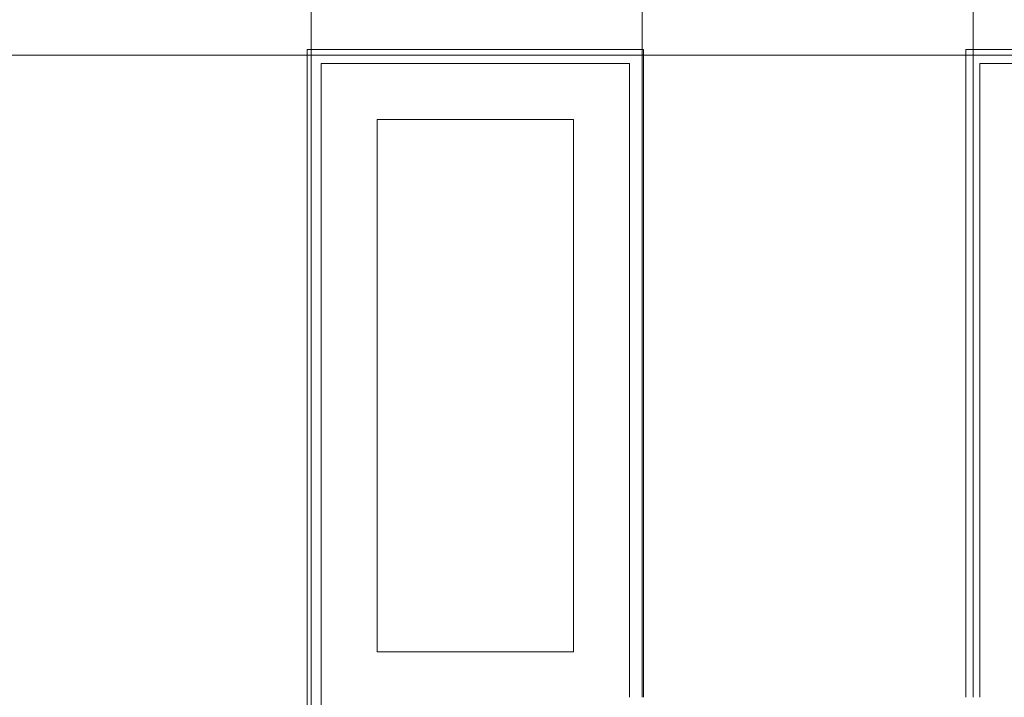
# Model space of a CAD drawing. Header units: inches. Extents: x 10 to 643, y -369 to 487.
# Tile 37 of 40: x 356 to 427, y 338 to 386. Entities that reach past the tile are written whole.
import ezdxf

# ---------------------------------------------------------------- set-up
doc = ezdxf.new("R2010")
doc.units = ezdxf.units.IN
doc.header["$MEASUREMENT"] = 0
for name, color, linetype, lineweight in [('A-CLNG', 13, 'Continuous', 9), ('A-CLNG-PATT', 13, 'Continuous', 9), ('E-LITE-EQPM', 6, 'Continuous', 9)]:
    doc.layers.add(name, color=color, linetype=linetype, lineweight=lineweight)

# ---------------------------------------------------------------- blocks, each defined once
blk = doc.blocks.new('Recessed Fluorescent Light - Default 1-V1-Main Floor')
at = {"layer": 'E-LITE-EQPM'}
for p, q in [((-24, -9.75), (-24, 12)), ((-24, 12), (24, 12)), ((24, 12), (24, 0)), ((23, 11), (-23, 11)), ((-23, 11), (-23, -9.75)), ((23, 0), (23, 11)), ((-19, -7), (-19, 7)), ((-19, 7), (19, 7)), ((19, 7), (19, -7)), ((23, -11), (23, 0)), ((24, 0), (24, -12)), ((19, -7), (-19, -7)), ((-22.25, -11), (23, -11)), ((24, -12), (-22.25, -12))]:
    blk.add_line(p, q, dxfattribs=at)
blk = doc.blocks.new('Recessed Fluorescent Light - Default 1-V2-Main Floor')
at = {"layer": 'E-LITE-EQPM'}
for p, q in [((-22.25, 12), (24, 12)), ((24, 12), (24, 0)), ((23, 11), (-22.25, 11)), ((23, 0), (23, 11)), ((-24, -12), (-24, 9.25)), ((-23, 9.25), (-23, -11)), ((-19, -7), (-19, 7)), ((-19, 7), (19, 7)), ((19, 7), (19, -7)), ((23, -11), (23, 0)), ((24, 0), (24, -12)), ((19, -7), (-19, -7)), ((-23, -11), (23, -11)), ((24, -12), (-24, -12))]:
    blk.add_line(p, q, dxfattribs=at)

msp = doc.modelspace()

# ---------------------------------------------------------------- hatches: boundary and pattern name
at = {"layer": 'A-CLNG-PATT', "lineweight": 18}
h = msp.add_hatch(dxfattribs=at)
h.set_pattern_fill('FP_5', color=256, style=0, pattern_type=2)
h.set_pattern_definition([(90, (448.12, 336.697), (23.622, -1e-15), []), (0, (448.12, 336.697), (0, -47.244), [])])
h.paths.add_polyline_path([(470.614, 279.25), (471.742, 279.254), (471.742, 444), (235.75, 444), (235.75, 279.25), (447.25, 279.25)], flags=0)
h.paths.add_polyline_path([(398.742, 310.125), (398.742, 337.375), (377.992, 337.375), (377.992, 383.375), (399.992, 383.375), (399.992, 338.125), (424.992, 338.125), (424.992, 383.375), (446.992, 383.375), (446.992, 337.375), (426.742, 337.375), (426.742, 310.125), (399.242, 310.125)], flags=0)
h.paths.add_polyline_path([(352.992, 337.375), (330.992, 337.375), (330.992, 383.375), (352.992, 383.375), (352.992, 380.266)], flags=0)
h.paths.add_polyline_path([(305.992, 337.375), (283.992, 337.375), (283.992, 383.375), (305.992, 383.375), (305.992, 380.266)], flags=0)
h.paths.add_polyline_path([(318.145, 357.24), (317.023, 357.648), (316.109, 358.416), (315.512, 359.449), (315.305, 360.625), (315.512, 361.801), (316.109, 362.834), (317.023, 363.602), (318.145, 364.01), (319.339, 364.01), (320.46, 363.602), (321.375, 362.834), (321.972, 361.801), (322.179, 360.625), (321.972, 359.449), (321.375, 358.416), (320.46, 357.648), (319.339, 357.24)], flags=0)

# ---------------------------------------------------------------- linework, layer by layer
at = {"layer": 'A-CLNG'}
for p, q in [((377.992, 383.375), (377.992, 337.375)), ((399.992, 383.375), (377.992, 383.375)), ((399.992, 338.125), (399.992, 383.375)), ((424.992, 383.375), (424.992, 338.125)), ((446.992, 383.375), (424.992, 383.375))]:
    msp.add_line(p, q, dxfattribs=at)

# ---------------------------------------------------------------- block references
at = {"layer": 'E-LITE-EQPM', "rotation": 89.9999999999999}
for name, p in [('Recessed Fluorescent Light - Default 1-V1-Main Floor', (388.992, 360.375)), ('Recessed Fluorescent Light - Default 1-V2-Main Floor', (435.992, 360.375))]:
    msp.add_blockref(name, p, dxfattribs=at)

doc.saveas('drawing.dxf')
